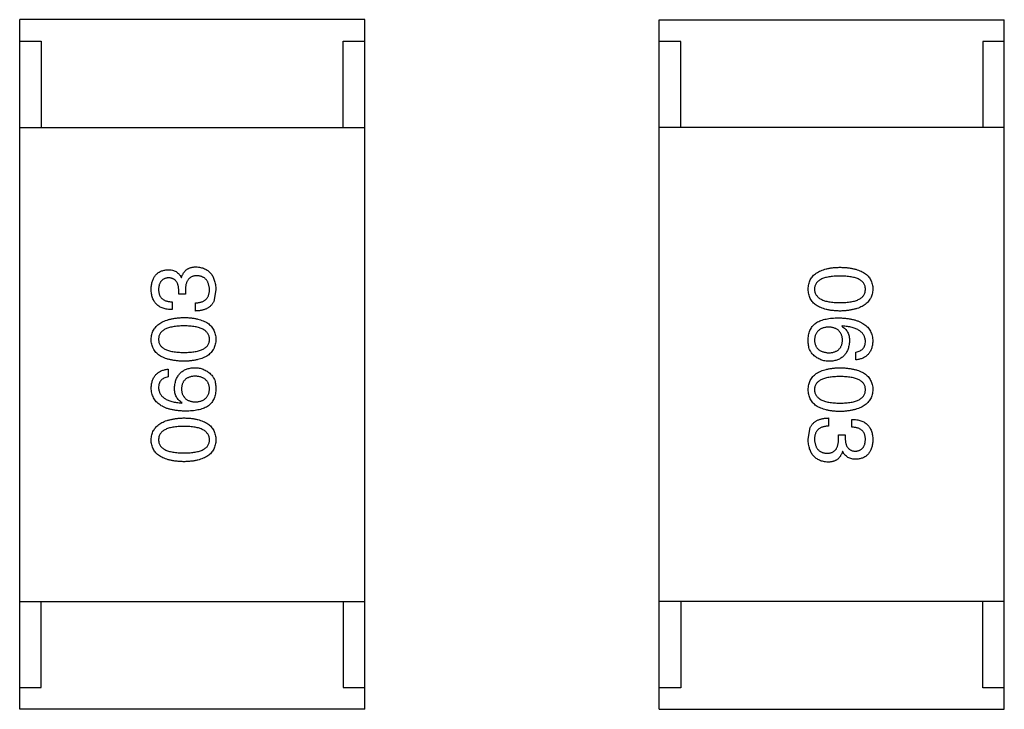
# Model space of a CAD drawing. Header units: inches. Extents: x -39 to 106, y -45 to 75.
# Tile 184 of 222: x 40.61 to 42.89, y 22.92 to 24.52. Entities that reach past the tile are written whole.
import ezdxf

# ---------------------------------------------------------------- set-up
doc = ezdxf.new("R2010")
doc.units = ezdxf.units.IN
doc.header["$LTSCALE"] = 1.21
doc.header["$MEASUREMENT"] = 0
doc.layers.get('0').update_dxf_attribs({"linetype": 'CONTINUOUS'})

msp = doc.modelspace()

# ---------------------------------------------------------------- linework, layer by layer
at = {"color": 7, "linetype": 'Continuous'}
for p, q in [((41.4054, 24.5187), (40.6054, 24.5187)), ((40.6054, 22.9187), (40.6054, 24.5187)), ((41.4054, 22.9187), (41.4054, 24.5187)), ((42.0884, 24.5184), (42.8884, 24.5184)), ((42.0884, 22.9184), (42.0884, 24.5184)), ((42.8884, 22.9184), (42.8884, 24.5184)), ((40.6054, 24.4687), (40.6554, 24.4687)), ((40.6554, 24.4687), (40.6554, 24.2687)), ((41.3554, 24.4687), (41.4054, 24.4687)), ((41.3554, 24.2687), (41.3554, 24.4687)), ((42.1384, 24.4684), (42.0884, 24.4684)), ((42.1384, 24.2684), (42.1384, 24.4684)), ((42.8884, 24.4684), (42.8384, 24.4684)), ((42.8384, 24.4684), (42.8384, 24.2684)), ((40.6054, 24.2687), (41.4054, 24.2687)), ((42.8884, 24.2684), (42.0884, 24.2684)), ((40.9799, 23.9205), (40.9807, 23.9205)), ((40.9742, 23.882), (40.9742, 23.8918)), ((40.9898, 23.882), (40.9742, 23.882)), ((40.9898, 23.891), (40.9898, 23.882)), ((41.0603, 23.8918), (41.0553, 23.8647)), ((40.9586, 23.8639), (40.9586, 23.8459)), ((41.0127, 23.8426), (41.0127, 23.8615)), ((42.5123, 23.8079), (42.5115, 23.8071)), ((42.5442, 23.7292), (42.5442, 23.7472)), ((40.9496, 23.7078), (40.9496, 23.6898)), ((40.9816, 23.6291), (40.9824, 23.63)), ((42.4811, 23.5944), (42.4811, 23.5756)), ((42.5352, 23.5731), (42.5352, 23.5911)), ((42.4336, 23.5452), (42.4385, 23.5723)), ((42.5041, 23.5551), (42.5197, 23.5551)), ((42.5041, 23.546), (42.5041, 23.5551)), ((42.5197, 23.5551), (42.5197, 23.5452)), ((42.5139, 23.5165), (42.5131, 23.5165)), ((40.6054, 23.1687), (41.4054, 23.1687)), ((40.6554, 22.9687), (40.6554, 23.1687)), ((41.3554, 23.1687), (41.3554, 22.9687)), ((42.8884, 23.1684), (42.0884, 23.1684)), ((42.1384, 23.1684), (42.1384, 22.9684)), ((42.8384, 22.9684), (42.8384, 23.1684)), ((40.6054, 22.9687), (40.6554, 22.9687)), ((41.3554, 22.9687), (41.4054, 22.9687)), ((42.1384, 22.9684), (42.0884, 22.9684)), ((42.8884, 22.9684), (42.8384, 22.9684)), ((41.4054, 22.9187), (40.6054, 22.9187)), ((42.0884, 22.9184), (42.8884, 22.9184))]:
    msp.add_line(p, q, dxfattribs=at)
for points, knots in [([(40.9103, 23.8934), (40.9103, 23.8952), (40.9105, 23.8985), (40.9112, 23.9034), (40.912, 23.9079), (40.9132, 23.9122), (40.9146, 23.9161), (40.9164, 23.9197), (40.9183, 23.9231), (40.9206, 23.926), (40.9232, 23.9287), (40.926, 23.9311), (40.9292, 23.9331), (40.9325, 23.9349), (40.9362, 23.9363), (40.9402, 23.9373), (40.9444, 23.9381), (40.9473, 23.9384), (40.9488, 23.9385)], [0, 0, 0, 0, 0.077845, 0.151584, 0.221397, 0.287366, 0.350104, 0.410398, 0.467998, 0.524388, 0.579979, 0.635152, 0.690917, 0.747936, 0.806661, 0.867861, 0.932479, 1, 1, 1, 1]), ([(40.9488, 23.9385), (40.9506, 23.9385), (40.9542, 23.9384), (40.9593, 23.9375), (40.9639, 23.9361), (40.9681, 23.9341), (40.9718, 23.9316), (40.975, 23.9284), (40.9778, 23.9247), (40.9792, 23.9219), (40.9799, 23.9205)], [0, 0, 0, 0, 0.143686, 0.277942, 0.40333, 0.521785, 0.638573, 0.755208, 0.874773, 1, 1, 1, 1]), ([(40.9807, 23.9205), (40.9811, 23.9215), (40.9817, 23.9234), (40.9828, 23.9262), (40.9841, 23.9288), (40.9855, 23.9312), (40.9872, 23.9334), (40.9889, 23.9355), (40.9908, 23.9373), (40.9928, 23.939), (40.995, 23.9404), (40.9973, 23.9417), (40.9998, 23.9427), (41.0024, 23.9436), (41.0052, 23.9443), (41.0081, 23.9447), (41.0112, 23.945), (41.0133, 23.9451), (41.0143, 23.9451)], [0, 0, 0, 0, 0.069445, 0.136039, 0.200011, 0.261745, 0.322328, 0.381403, 0.438864, 0.496655, 0.554398, 0.612391, 0.672266, 0.733005, 0.79604, 0.861293, 0.928785, 1, 1, 1, 1]), ([(41.0143, 23.9451), (41.0161, 23.9449), (41.0196, 23.9447), (41.0247, 23.9438), (41.0294, 23.9426), (41.0338, 23.9409), (41.0379, 23.9389), (41.0416, 23.9365), (41.045, 23.9337), (41.048, 23.9306), (41.0508, 23.927), (41.0531, 23.9231), (41.0552, 23.9188), (41.0568, 23.9141), (41.0582, 23.9091), (41.0593, 23.9037), (41.06, 23.8979), (41.0602, 23.8938), (41.0603, 23.8918)], [0, 0, 0, 0, 0.068236, 0.132937, 0.194125, 0.253174, 0.310181, 0.365986, 0.421096, 0.476216, 0.532352, 0.590232, 0.649824, 0.71274, 0.778406, 0.848058, 0.921922, 1, 1, 1, 1]), ([(42.4336, 23.8933), (42.4337, 23.8953), (42.4339, 23.8992), (42.4348, 23.9048), (42.4363, 23.9101), (42.4384, 23.915), (42.4411, 23.9195), (42.4443, 23.9236), (42.4481, 23.9274), (42.4525, 23.9307), (42.4574, 23.9337), (42.4629, 23.9363), (42.4689, 23.9386), (42.4755, 23.9404), (42.4827, 23.942), (42.4904, 23.9431), (42.4987, 23.9438), (42.5044, 23.944), (42.5074, 23.9441)], [0, 0, 0, 0, 0.059135, 0.115606, 0.169241, 0.221578, 0.273261, 0.324749, 0.377329, 0.431642, 0.488541, 0.548597, 0.612232, 0.680174, 0.752504, 0.829777, 0.912307, 1, 1, 1, 1]), ([(42.5074, 23.9441), (42.5104, 23.944), (42.5163, 23.9438), (42.5249, 23.9431), (42.5329, 23.942), (42.5403, 23.9404), (42.5471, 23.9386), (42.5533, 23.9363), (42.559, 23.9337), (42.5641, 23.9307), (42.5686, 23.9274), (42.5725, 23.9236), (42.5759, 23.9195), (42.5786, 23.915), (42.5807, 23.9101), (42.5824, 23.9048), (42.5833, 23.8992), (42.5835, 23.8953), (42.5836, 23.8933)], [0, 0, 0, 0, 0.088823, 0.172287, 0.250296, 0.323438, 0.392244, 0.456221, 0.516635, 0.573871, 0.628, 0.680335, 0.731489, 0.782557, 0.834044, 0.886738, 0.942089, 1, 1, 1, 1]), ([(40.9504, 23.9197), (40.9495, 23.9196), (40.9478, 23.9194), (40.9453, 23.9189), (40.9429, 23.9183), (40.9407, 23.9174), (40.9386, 23.9164), (40.9368, 23.9151), (40.9351, 23.9137), (40.9336, 23.9121), (40.9322, 23.9103), (40.931, 23.9083), (40.93, 23.9062), (40.9291, 23.9038), (40.9285, 23.9013), (40.928, 23.8985), (40.9276, 23.8956), (40.9275, 23.8936), (40.9275, 23.8926)], [0, 0, 0, 0, 0.067655, 0.132224, 0.194132, 0.253145, 0.309858, 0.366002, 0.421361, 0.47702, 0.532632, 0.590536, 0.65067, 0.713258, 0.779588, 0.848803, 0.921949, 1, 1, 1, 1]), ([(40.9742, 23.8918), (40.9741, 23.8929), (40.974, 23.895), (40.9737, 23.8981), (40.9731, 23.901), (40.9724, 23.9037), (40.9716, 23.9061), (40.9705, 23.9084), (40.9693, 23.9104), (40.9679, 23.9123), (40.9663, 23.914), (40.9645, 23.9154), (40.9626, 23.9166), (40.9605, 23.9177), (40.9582, 23.9185), (40.9558, 23.9191), (40.9532, 23.9195), (40.9513, 23.9196), (40.9504, 23.9197)], [0, 0, 0, 0, 0.079415, 0.154091, 0.22508, 0.29186, 0.355026, 0.415127, 0.472418, 0.528511, 0.583551, 0.638361, 0.693547, 0.750023, 0.807857, 0.868401, 0.932259, 1, 1, 1, 1]), ([(41.0168, 23.9246), (41.0157, 23.9246), (41.0136, 23.9245), (41.0105, 23.9241), (41.0076, 23.9235), (41.005, 23.9226), (41.0025, 23.9214), (41.0003, 23.9199), (40.9983, 23.9182), (40.9965, 23.9162), (40.9949, 23.9139), (40.9935, 23.9115), (40.9923, 23.9087), (40.9914, 23.9056), (40.9906, 23.9023), (40.9902, 23.8988), (40.9898, 23.895), (40.9898, 23.8923), (40.9898, 23.891)], [0, 0, 0, 0, 0.066518, 0.129194, 0.188613, 0.245254, 0.300032, 0.353805, 0.407079, 0.461108, 0.516272, 0.574141, 0.634837, 0.699275, 0.767504, 0.840272, 0.917505, 1, 1, 1, 1]), ([(41.0455, 23.8926), (41.0454, 23.8938), (41.0452, 23.8962), (41.0447, 23.8997), (41.044, 23.9029), (41.0432, 23.9059), (41.0421, 23.9087), (41.0408, 23.9113), (41.0393, 23.9137), (41.0376, 23.9158), (41.0356, 23.9177), (41.0336, 23.9194), (41.0312, 23.9208), (41.0287, 23.922), (41.026, 23.923), (41.0231, 23.9238), (41.02, 23.9243), (41.0179, 23.9245), (41.0168, 23.9246)], [0, 0, 0, 0, 0.076694, 0.149502, 0.218019, 0.283183, 0.345589, 0.405199, 0.462852, 0.519478, 0.575313, 0.630559, 0.687006, 0.744638, 0.804006, 0.866059, 0.931486, 1, 1, 1, 1]), ([(42.5074, 23.9236), (42.505, 23.9236), (42.5004, 23.9236), (42.4937, 23.9232), (42.4874, 23.9226), (42.4817, 23.9218), (42.4764, 23.9207), (42.4715, 23.9195), (42.4671, 23.9179), (42.4632, 23.9162), (42.4597, 23.9142), (42.4566, 23.9119), (42.4541, 23.9094), (42.452, 23.9066), (42.4503, 23.9037), (42.4492, 23.9004), (42.4485, 23.8969), (42.4484, 23.8945), (42.4483, 23.8933)], [0, 0, 0, 0, 0.096457, 0.187288, 0.27178, 0.350132, 0.423455, 0.491343, 0.554037, 0.612253, 0.666313, 0.717038, 0.764921, 0.811214, 0.856775, 0.902988, 0.950234, 1, 1, 1, 1]), ([(42.5664, 23.8933), (42.5663, 23.8945), (42.5662, 23.8969), (42.5656, 23.9004), (42.5644, 23.9036), (42.5628, 23.9067), (42.5606, 23.9094), (42.5581, 23.9119), (42.5551, 23.9142), (42.5516, 23.9162), (42.5476, 23.9179), (42.5432, 23.9195), (42.5384, 23.9207), (42.5331, 23.9218), (42.5273, 23.9226), (42.521, 23.9232), (42.5144, 23.9236), (42.5097, 23.9236), (42.5074, 23.9236)], [0, 0, 0, 0, 0.049764, 0.097007, 0.143217, 0.188577, 0.235116, 0.282997, 0.333719, 0.387776, 0.445989, 0.508679, 0.576563, 0.649481, 0.728235, 0.812722, 0.903548, 1, 1, 1, 1]), ([(40.9586, 23.8459), (40.9567, 23.846), (40.953, 23.8461), (40.9475, 23.8467), (40.9425, 23.8477), (40.9378, 23.8491), (40.9335, 23.8508), (40.9295, 23.8529), (40.9259, 23.8553), (40.9227, 23.8581), (40.9198, 23.8613), (40.9174, 23.8648), (40.9152, 23.8687), (40.9135, 23.873), (40.9121, 23.8776), (40.9111, 23.8826), (40.9104, 23.8879), (40.9103, 23.8915), (40.9103, 23.8934)], [0, 0, 0, 0, 0.074804, 0.144899, 0.211458, 0.274554, 0.334363, 0.392059, 0.448123, 0.503024, 0.558154, 0.613471, 0.670844, 0.729926, 0.792003, 0.857405, 0.926768, 1, 1, 1, 1]), ([(40.9275, 23.8926), (40.9275, 23.8915), (40.9275, 23.8893), (40.9279, 23.8861), (40.9285, 23.8831), (40.9294, 23.8804), (40.9304, 23.8778), (40.9318, 23.8755), (40.9334, 23.8734), (40.9352, 23.8715), (40.9373, 23.8698), (40.9397, 23.8683), (40.9422, 23.867), (40.945, 23.866), (40.9481, 23.8651), (40.9514, 23.8645), (40.9549, 23.8641), (40.9574, 23.864), (40.9586, 23.8639)], [0, 0, 0, 0, 0.069877, 0.136363, 0.198671, 0.257968, 0.315462, 0.370709, 0.425568, 0.479847, 0.535753, 0.592303, 0.651386, 0.713311, 0.778642, 0.84836, 0.921866, 1, 1, 1, 1]), ([(41.0127, 23.8615), (41.014, 23.8615), (41.0166, 23.8616), (41.0203, 23.8621), (41.0238, 23.8627), (41.027, 23.8637), (41.03, 23.8648), (41.0327, 23.8662), (41.0351, 23.8678), (41.0373, 23.8696), (41.0393, 23.8717), (41.041, 23.874), (41.0424, 23.8765), (41.0435, 23.8793), (41.0444, 23.8823), (41.045, 23.8855), (41.0454, 23.889), (41.0455, 23.8914), (41.0455, 23.8926)], [0, 0, 0, 0, 0.07723, 0.149593, 0.217944, 0.282232, 0.34411, 0.402297, 0.458791, 0.513966, 0.568538, 0.623291, 0.679957, 0.737243, 0.798142, 0.86118, 0.928728, 1, 1, 1, 1]), ([(42.5074, 23.8425), (42.5044, 23.8426), (42.4987, 23.8428), (42.4904, 23.8436), (42.4827, 23.8447), (42.4755, 23.8462), (42.4689, 23.848), (42.4629, 23.8503), (42.4574, 23.8529), (42.4524, 23.8559), (42.4481, 23.8592), (42.4443, 23.863), (42.4411, 23.8671), (42.4384, 23.8717), (42.4363, 23.8766), (42.4348, 23.8818), (42.4339, 23.8874), (42.4337, 23.8913), (42.4336, 23.8933)], [0, 0, 0, 0, 0.08769, 0.170218, 0.24749, 0.319818, 0.387758, 0.451391, 0.511445, 0.568185, 0.622681, 0.67526, 0.726746, 0.778428, 0.830764, 0.884397, 0.940866, 1, 1, 1, 1]), ([(42.4483, 23.8933), (42.4484, 23.8921), (42.4486, 23.8896), (42.4493, 23.886), (42.4506, 23.8827), (42.4523, 23.8796), (42.4544, 23.8768), (42.457, 23.8742), (42.4601, 23.8719), (42.4636, 23.8698), (42.4675, 23.868), (42.4719, 23.8664), (42.4767, 23.8651), (42.482, 23.864), (42.4877, 23.8632), (42.4938, 23.8626), (42.5005, 23.8622), (42.505, 23.8622), (42.5074, 23.8622)], [0, 0, 0, 0, 0.050879, 0.099377, 0.146973, 0.193618, 0.240619, 0.289461, 0.34047, 0.395283, 0.453059, 0.515633, 0.582666, 0.655287, 0.732971, 0.815933, 0.905166, 1, 1, 1, 1]), ([(42.5074, 23.8622), (42.5097, 23.8622), (42.5144, 23.8622), (42.5211, 23.8626), (42.5273, 23.8632), (42.5331, 23.864), (42.5384, 23.8651), (42.5432, 23.8664), (42.5476, 23.868), (42.5516, 23.8698), (42.555, 23.8719), (42.5581, 23.8742), (42.5606, 23.8768), (42.5628, 23.8796), (42.5644, 23.8827), (42.5656, 23.886), (42.5662, 23.8896), (42.5663, 23.8921), (42.5664, 23.8933)], [0, 0, 0, 0, 0.095719, 0.185854, 0.269738, 0.347952, 0.420315, 0.487894, 0.550245, 0.608186, 0.662454, 0.713283, 0.761375, 0.808209, 0.854301, 0.901312, 0.949396, 1, 1, 1, 1]), ([(42.5836, 23.8933), (42.5835, 23.8914), (42.5832, 23.8875), (42.5822, 23.882), (42.5805, 23.8768), (42.5783, 23.872), (42.5755, 23.8675), (42.5722, 23.8634), (42.5682, 23.8597), (42.5637, 23.8563), (42.5586, 23.8533), (42.553, 23.8506), (42.5467, 23.8484), (42.54, 23.8465), (42.5326, 23.8449), (42.5247, 23.8437), (42.5162, 23.8429), (42.5104, 23.8426), (42.5074, 23.8425)], [0, 0, 0, 0, 0.057415, 0.112361, 0.16496, 0.216437, 0.267441, 0.318839, 0.371478, 0.426325, 0.483626, 0.544235, 0.608673, 0.677374, 0.750405, 0.828394, 0.911525, 1, 1, 1, 1]), ([(41.0553, 23.8647), (41.0549, 23.8639), (41.0541, 23.8621), (41.0525, 23.8597), (41.0509, 23.8574), (41.049, 23.8553), (41.047, 23.8534), (41.0448, 23.8516), (41.0423, 23.85), (41.0397, 23.8485), (41.037, 23.8472), (41.0341, 23.846), (41.0309, 23.8451), (41.0276, 23.8443), (41.0241, 23.8436), (41.0205, 23.8431), (41.0167, 23.8428), (41.014, 23.8427), (41.0127, 23.8426)], [0, 0, 0, 0, 0.056906, 0.113264, 0.168825, 0.223843, 0.279195, 0.335267, 0.392098, 0.450414, 0.51054, 0.572219, 0.636652, 0.703156, 0.773102, 0.845505, 0.921063, 1, 1, 1, 1]), ([(40.9103, 23.7769), (40.9104, 23.7788), (40.9106, 23.7826), (40.9117, 23.7882), (40.9133, 23.7934), (40.9155, 23.7982), (40.9183, 23.8027), (40.9217, 23.8068), (40.9256, 23.8105), (40.9301, 23.8139), (40.9352, 23.8169), (40.9409, 23.8195), (40.9471, 23.8218), (40.9539, 23.8237), (40.9612, 23.8252), (40.9691, 23.8264), (40.9776, 23.8273), (40.9835, 23.8275), (40.9865, 23.8277)], [0, 0, 0, 0, 0.057415, 0.112361, 0.16496, 0.216437, 0.267441, 0.318839, 0.371478, 0.426325, 0.483626, 0.544235, 0.608673, 0.677374, 0.750405, 0.828394, 0.911525, 1, 1, 1, 1]), ([(40.9865, 23.8277), (40.9894, 23.8276), (40.9951, 23.8274), (41.0034, 23.8266), (41.0112, 23.8255), (41.0183, 23.824), (41.0249, 23.8221), (41.031, 23.8199), (41.0365, 23.8173), (41.0414, 23.8143), (41.0458, 23.8109), (41.0496, 23.8072), (41.0528, 23.803), (41.0554, 23.7985), (41.0575, 23.7936), (41.059, 23.7884), (41.06, 23.7827), (41.0602, 23.7788), (41.0603, 23.7769)], [0, 0, 0, 0, 0.08769, 0.170218, 0.24749, 0.319818, 0.387758, 0.451391, 0.511445, 0.568185, 0.622681, 0.67526, 0.726746, 0.778428, 0.830764, 0.884397, 0.940866, 1, 1, 1, 1]), ([(42.4336, 23.7776), (42.4337, 23.7796), (42.4339, 23.7836), (42.435, 23.7894), (42.4366, 23.7949), (42.4388, 23.7999), (42.4416, 23.8046), (42.4449, 23.8088), (42.4488, 23.8128), (42.4518, 23.815), (42.4533, 23.8161)], [0, 0, 0, 0, 0.137449, 0.267856, 0.393219, 0.514735, 0.63397, 0.753734, 0.874967, 1, 1, 1, 1]), ([(42.4533, 23.8161), (42.4548, 23.8169), (42.458, 23.8187), (42.4633, 23.8209), (42.469, 23.8227), (42.4751, 23.8241), (42.4817, 23.8253), (42.4887, 23.8261), (42.4963, 23.8267), (42.5014, 23.8267), (42.5041, 23.8267)], [0, 0, 0, 0, 0.101889, 0.209155, 0.322694, 0.442863, 0.569758, 0.70479, 0.848502, 1, 1, 1, 1]), ([(42.5041, 23.8267), (42.5072, 23.8266), (42.5133, 23.8265), (42.5222, 23.8256), (42.5305, 23.8245), (42.5381, 23.8228), (42.5452, 23.8209), (42.5517, 23.8185), (42.5576, 23.8157), (42.5629, 23.8125), (42.5676, 23.809), (42.5717, 23.8049), (42.5752, 23.8005), (42.5781, 23.7957), (42.5804, 23.7905), (42.5821, 23.7849), (42.5832, 23.7789), (42.5835, 23.7748), (42.5836, 23.7726)], [0, 0, 0, 0, 0.087517, 0.169686, 0.246944, 0.319347, 0.387088, 0.450961, 0.511075, 0.567974, 0.622351, 0.675039, 0.726853, 0.778688, 0.83093, 0.884738, 0.941043, 1, 1, 1, 1]), ([(40.9865, 23.808), (40.9841, 23.808), (40.9795, 23.8079), (40.9728, 23.8076), (40.9665, 23.807), (40.9608, 23.8061), (40.9555, 23.805), (40.9506, 23.8037), (40.9462, 23.8022), (40.9423, 23.8003), (40.9388, 23.7982), (40.9357, 23.7959), (40.9332, 23.7934), (40.9311, 23.7906), (40.9294, 23.7875), (40.9283, 23.7841), (40.9276, 23.7806), (40.9275, 23.7781), (40.9275, 23.7769)], [0, 0, 0, 0, 0.095719, 0.185854, 0.269738, 0.347952, 0.420315, 0.487894, 0.550245, 0.608186, 0.662454, 0.713283, 0.761375, 0.808209, 0.854301, 0.901312, 0.949396, 1, 1, 1, 1]), ([(41.0455, 23.7769), (41.0454, 23.7781), (41.0453, 23.7806), (41.0445, 23.7841), (41.0432, 23.7875), (41.0416, 23.7905), (41.0394, 23.7934), (41.0368, 23.7959), (41.0338, 23.7983), (41.0303, 23.8003), (41.0263, 23.8022), (41.022, 23.8037), (41.0171, 23.8051), (41.0119, 23.8061), (41.0062, 23.807), (41, 23.8076), (40.9934, 23.8079), (40.9888, 23.808), (40.9865, 23.808)], [0, 0, 0, 0, 0.050879, 0.099377, 0.146973, 0.193618, 0.240619, 0.289461, 0.34047, 0.395283, 0.453059, 0.515633, 0.582666, 0.655287, 0.732971, 0.815933, 0.905166, 1, 1, 1, 1]), ([(42.4811, 23.8054), (42.4798, 23.8053), (42.4773, 23.8052), (42.4737, 23.8046), (42.4703, 23.8039), (42.4671, 23.8029), (42.4642, 23.8018), (42.4616, 23.8003), (42.4591, 23.7987), (42.4569, 23.7968), (42.455, 23.7948), (42.4533, 23.7925), (42.4518, 23.79), (42.4507, 23.7873), (42.4497, 23.7843), (42.449, 23.7812), (42.4485, 23.7778), (42.4484, 23.7755), (42.4483, 23.7743)], [0, 0, 0, 0, 0.076467, 0.148148, 0.216496, 0.280559, 0.342274, 0.401168, 0.458322, 0.514073, 0.569257, 0.62465, 0.68124, 0.739113, 0.799947, 0.862804, 0.929597, 1, 1, 1, 1]), ([(42.5131, 23.7751), (42.513, 23.7763), (42.5129, 23.7785), (42.5125, 23.7818), (42.5118, 23.7849), (42.5108, 23.7877), (42.5097, 23.7904), (42.5082, 23.7928), (42.5066, 23.795), (42.5047, 23.797), (42.5026, 23.7989), (42.5002, 23.8004), (42.4976, 23.8018), (42.4948, 23.803), (42.4917, 23.8039), (42.4884, 23.8047), (42.4848, 23.8052), (42.4824, 23.8053), (42.4811, 23.8054)], [0, 0, 0, 0, 0.070453, 0.136523, 0.199866, 0.260392, 0.318446, 0.374657, 0.430182, 0.485556, 0.541071, 0.598396, 0.657208, 0.718642, 0.783247, 0.851631, 0.923928, 1, 1, 1, 1]), ([(42.5115, 23.8071), (42.5129, 23.8062), (42.5157, 23.8045), (42.5194, 23.8013), (42.5226, 23.7977), (42.5251, 23.7936), (42.5271, 23.789), (42.5285, 23.7839), (42.5294, 23.7784), (42.5294, 23.7746), (42.5295, 23.7726)], [0, 0, 0, 0, 0.122276, 0.239997, 0.35611, 0.473903, 0.59404, 0.720428, 0.855383, 1, 1, 1, 1]), ([(42.5664, 23.7726), (42.5663, 23.7739), (42.5661, 23.7765), (42.5652, 23.7802), (42.5641, 23.7836), (42.5624, 23.7868), (42.5605, 23.7899), (42.558, 23.7927), (42.5552, 23.7952), (42.552, 23.7975), (42.5484, 23.7996), (42.5444, 23.8015), (42.54, 23.8031), (42.5352, 23.8045), (42.5301, 23.8057), (42.5245, 23.8067), (42.5185, 23.8074), (42.5144, 23.8077), (42.5123, 23.8079)], [0, 0, 0, 0, 0.054741, 0.107075, 0.158339, 0.208382, 0.258772, 0.310045, 0.362765, 0.417822, 0.475982, 0.537466, 0.602901, 0.673037, 0.747247, 0.826291, 0.910782, 1, 1, 1, 1]), ([(40.9865, 23.726), (40.9834, 23.7261), (40.9775, 23.7263), (40.969, 23.7271), (40.961, 23.7282), (40.9536, 23.7297), (40.9467, 23.7316), (40.9405, 23.7338), (40.9348, 23.7364), (40.9297, 23.7394), (40.9252, 23.7428), (40.9213, 23.7465), (40.918, 23.7507), (40.9152, 23.7552), (40.9131, 23.7601), (40.9115, 23.7654), (40.9105, 23.771), (40.9103, 23.7749), (40.9103, 23.7769)], [0, 0, 0, 0, 0.088823, 0.172287, 0.250296, 0.323438, 0.392244, 0.456221, 0.516635, 0.573871, 0.628, 0.680335, 0.731489, 0.782557, 0.834044, 0.886738, 0.942089, 1, 1, 1, 1]), ([(40.9275, 23.7769), (40.9275, 23.7756), (40.9276, 23.7732), (40.9283, 23.7698), (40.9294, 23.7665), (40.9311, 23.7635), (40.9332, 23.7608), (40.9357, 23.7583), (40.9388, 23.756), (40.9423, 23.754), (40.9462, 23.7522), (40.9506, 23.7507), (40.9555, 23.7494), (40.9608, 23.7483), (40.9665, 23.7475), (40.9728, 23.747), (40.9795, 23.7466), (40.9841, 23.7466), (40.9865, 23.7465)], [0, 0, 0, 0, 0.049764, 0.097007, 0.143217, 0.188577, 0.235116, 0.282997, 0.333719, 0.387776, 0.445989, 0.508679, 0.576563, 0.649481, 0.728235, 0.812722, 0.903548, 1, 1, 1, 1]), ([(40.9865, 23.7465), (40.9889, 23.7466), (40.9935, 23.7466), (41.0002, 23.747), (41.0064, 23.7475), (41.0122, 23.7483), (41.0175, 23.7494), (41.0224, 23.7507), (41.0267, 23.7522), (41.0307, 23.754), (41.0342, 23.756), (41.0372, 23.7583), (41.0398, 23.7608), (41.0418, 23.7635), (41.0435, 23.7665), (41.0447, 23.7698), (41.0454, 23.7732), (41.0454, 23.7756), (41.0455, 23.7769)], [0, 0, 0, 0, 0.096457, 0.187288, 0.27178, 0.350132, 0.423455, 0.491343, 0.554037, 0.612253, 0.666313, 0.717038, 0.764921, 0.811214, 0.856775, 0.902988, 0.950234, 1, 1, 1, 1]), ([(41.0603, 23.7769), (41.0602, 23.7749), (41.06, 23.771), (41.059, 23.7654), (41.0575, 23.7601), (41.0554, 23.7552), (41.0528, 23.7507), (41.0496, 23.7465), (41.0458, 23.7428), (41.0414, 23.7395), (41.0365, 23.7364), (41.031, 23.7338), (41.0249, 23.7316), (41.0183, 23.7297), (41.0112, 23.7282), (41.0034, 23.7271), (40.9951, 23.7263), (40.9894, 23.7261), (40.9865, 23.726)], [0, 0, 0, 0, 0.059135, 0.115606, 0.169241, 0.221578, 0.273261, 0.324749, 0.377329, 0.431642, 0.488541, 0.548597, 0.612232, 0.680174, 0.752504, 0.829777, 0.912307, 1, 1, 1, 1]), ([(42.4459, 23.7407), (42.4448, 23.7416), (42.4427, 23.7435), (42.4401, 23.747), (42.4379, 23.7509), (42.4361, 23.7553), (42.4348, 23.7602), (42.434, 23.7655), (42.4335, 23.7714), (42.4336, 23.7754), (42.4336, 23.7776)], [0, 0, 0, 0, 0.105033, 0.21147, 0.321511, 0.438526, 0.563605, 0.698055, 0.843218, 1, 1, 1, 1]), ([(42.4483, 23.7743), (42.4484, 23.7732), (42.4486, 23.771), (42.4492, 23.7679), (42.45, 23.765), (42.451, 23.7623), (42.4523, 23.7598), (42.4538, 23.7575), (42.4555, 23.7554), (42.4575, 23.7535), (42.4598, 23.7518), (42.4623, 23.7503), (42.4649, 23.749), (42.4679, 23.7479), (42.4711, 23.7471), (42.4745, 23.7464), (42.4781, 23.7458), (42.4807, 23.7457), (42.4819, 23.7456)], [0, 0, 0, 0, 0.066682, 0.130303, 0.190802, 0.248749, 0.30534, 0.361219, 0.415721, 0.471765, 0.528279, 0.586428, 0.64659, 0.710143, 0.776461, 0.846692, 0.921137, 1, 1, 1, 1]), ([(42.4819, 23.7456), (42.4832, 23.7457), (42.4856, 23.7458), (42.489, 23.7463), (42.4922, 23.7471), (42.4952, 23.748), (42.498, 23.7491), (42.5006, 23.7504), (42.5028, 23.752), (42.5049, 23.7537), (42.5068, 23.7557), (42.5084, 23.7579), (42.5097, 23.7603), (42.5109, 23.7628), (42.5118, 23.7656), (42.5125, 23.7686), (42.5129, 23.7718), (42.513, 23.774), (42.5131, 23.7751)], [0, 0, 0, 0, 0.076288, 0.14871, 0.216387, 0.281386, 0.342528, 0.402111, 0.4591, 0.514852, 0.569974, 0.625644, 0.682226, 0.740156, 0.800362, 0.863471, 0.930116, 1, 1, 1, 1]), ([(42.5295, 23.7726), (42.5293, 23.7708), (42.529, 23.7673), (42.5281, 23.7621), (42.5269, 23.7573), (42.5254, 23.7528), (42.5236, 23.7487), (42.5215, 23.7449), (42.519, 23.7415), (42.5162, 23.7384), (42.5131, 23.7356), (42.5097, 23.7332), (42.506, 23.7311), (42.502, 23.7293), (42.4976, 23.728), (42.4929, 23.7269), (42.488, 23.7262), (42.4845, 23.726), (42.4828, 23.7259)], [0, 0, 0, 0, 0.074228, 0.144548, 0.211288, 0.274576, 0.335162, 0.393915, 0.450599, 0.506657, 0.562409, 0.618617, 0.676096, 0.735061, 0.79654, 0.860906, 0.928473, 1, 1, 1, 1]), ([(42.5442, 23.7472), (42.546, 23.7476), (42.5493, 23.7483), (42.5539, 23.7502), (42.5578, 23.7526), (42.5609, 23.7555), (42.5634, 23.759), (42.5651, 23.7631), (42.5662, 23.7677), (42.5663, 23.7709), (42.5664, 23.7726)], [0, 0, 0, 0, 0.1439, 0.274233, 0.394478, 0.509388, 0.621911, 0.738504, 0.863414, 1, 1, 1, 1]), ([(42.5836, 23.7726), (42.5835, 23.771), (42.5832, 23.7679), (42.5825, 23.7634), (42.5815, 23.7592), (42.5803, 23.7552), (42.5788, 23.7515), (42.577, 23.7481), (42.5749, 23.7449), (42.5726, 23.742), (42.57, 23.7395), (42.5671, 23.7372), (42.564, 23.7351), (42.5605, 23.7334), (42.5568, 23.7319), (42.5529, 23.7307), (42.5487, 23.7297), (42.5457, 23.7294), (42.5442, 23.7292)], [0, 0, 0, 0, 0.073784, 0.144317, 0.211047, 0.274818, 0.336501, 0.395724, 0.453465, 0.510016, 0.566585, 0.622844, 0.680328, 0.739335, 0.800408, 0.863904, 0.93053, 1, 1, 1, 1]), ([(42.4828, 23.7259), (42.481, 23.726), (42.4776, 23.7261), (42.4725, 23.7267), (42.4676, 23.7279), (42.4628, 23.7295), (42.4583, 23.7316), (42.4539, 23.7342), (42.4498, 23.7372), (42.4472, 23.7395), (42.4459, 23.7407)], [0, 0, 0, 0, 0.12904, 0.253809, 0.377066, 0.499122, 0.621469, 0.744665, 0.870607, 1, 1, 1, 1]), ([(40.9103, 23.6644), (40.9104, 23.666), (40.9106, 23.6691), (40.9113, 23.6736), (40.9123, 23.6778), (40.9136, 23.6818), (40.9151, 23.6855), (40.9169, 23.6889), (40.9189, 23.6921), (40.9212, 23.695), (40.9239, 23.6975), (40.9268, 23.6998), (40.9299, 23.7019), (40.9333, 23.7036), (40.937, 23.7051), (40.941, 23.7063), (40.9452, 23.7073), (40.9481, 23.7076), (40.9496, 23.7078)], [0, 0, 0, 0, 0.073784, 0.144317, 0.211047, 0.274818, 0.336501, 0.395724, 0.453465, 0.510016, 0.566585, 0.622844, 0.680328, 0.739335, 0.800408, 0.863904, 0.93053, 1, 1, 1, 1]), ([(40.9643, 23.6644), (40.9645, 23.6662), (40.9648, 23.6698), (40.9657, 23.6749), (40.9669, 23.6797), (40.9684, 23.6842), (40.9703, 23.6883), (40.9724, 23.6921), (40.9749, 23.6955), (40.9776, 23.6986), (40.9807, 23.7014), (40.9841, 23.7038), (40.9878, 23.7059), (40.9919, 23.7077), (40.9962, 23.709), (41.0009, 23.7101), (41.0059, 23.7108), (41.0093, 23.711), (41.0111, 23.7111)], [0, 0, 0, 0, 0.074228, 0.144548, 0.211288, 0.274576, 0.335162, 0.393915, 0.450599, 0.506657, 0.562409, 0.618617, 0.676096, 0.735061, 0.79654, 0.860906, 0.928473, 1, 1, 1, 1]), ([(41.0111, 23.7111), (41.0128, 23.7111), (41.0163, 23.711), (41.0214, 23.7103), (41.0263, 23.7091), (41.031, 23.7075), (41.0355, 23.7054), (41.0399, 23.7029), (41.0441, 23.6999), (41.0467, 23.6975), (41.048, 23.6963)], [0, 0, 0, 0, 0.12904, 0.253809, 0.377066, 0.499122, 0.621469, 0.744665, 0.870607, 1, 1, 1, 1]), ([(42.4336, 23.6602), (42.4337, 23.6621), (42.4339, 23.666), (42.4348, 23.6717), (42.4363, 23.6769), (42.4384, 23.6818), (42.4411, 23.6863), (42.4443, 23.6905), (42.4481, 23.6942), (42.4525, 23.6976), (42.4574, 23.7006), (42.4629, 23.7032), (42.4689, 23.7054), (42.4755, 23.7073), (42.4827, 23.7088), (42.4904, 23.7099), (42.4987, 23.7107), (42.5044, 23.7109), (42.5074, 23.711)], [0, 0, 0, 0, 0.059135, 0.115606, 0.169241, 0.221578, 0.273261, 0.324749, 0.377329, 0.431642, 0.488541, 0.548597, 0.612232, 0.680174, 0.752504, 0.829777, 0.912307, 1, 1, 1, 1]), ([(42.5074, 23.711), (42.5104, 23.7109), (42.5163, 23.7107), (42.5249, 23.7099), (42.5329, 23.7088), (42.5403, 23.7073), (42.5471, 23.7054), (42.5533, 23.7032), (42.559, 23.7006), (42.5641, 23.6976), (42.5686, 23.6942), (42.5725, 23.6905), (42.5759, 23.6863), (42.5786, 23.6818), (42.5807, 23.6769), (42.5824, 23.6717), (42.5833, 23.666), (42.5835, 23.6621), (42.5836, 23.6602)], [0, 0, 0, 0, 0.088823, 0.172287, 0.250296, 0.323438, 0.392244, 0.456221, 0.516635, 0.573871, 0.628, 0.680335, 0.731489, 0.782557, 0.834044, 0.886738, 0.942089, 1, 1, 1, 1]), ([(40.9496, 23.6898), (40.9479, 23.6894), (40.9445, 23.6887), (40.94, 23.6868), (40.9361, 23.6844), (40.9329, 23.6815), (40.9304, 23.678), (40.9287, 23.6739), (40.9276, 23.6693), (40.9275, 23.6661), (40.9275, 23.6644)], [0, 0, 0, 0, 0.1439, 0.274233, 0.394478, 0.509388, 0.621911, 0.738504, 0.863414, 1, 1, 1, 1]), ([(41.0119, 23.6914), (41.0107, 23.6913), (41.0083, 23.6912), (41.0048, 23.6907), (41.0016, 23.6899), (40.9986, 23.689), (40.9958, 23.6879), (40.9933, 23.6866), (40.991, 23.685), (40.9889, 23.6833), (40.9871, 23.6813), (40.9855, 23.6792), (40.9841, 23.6768), (40.9829, 23.6742), (40.982, 23.6714), (40.9814, 23.6684), (40.9809, 23.6652), (40.9808, 23.663), (40.9807, 23.6619)], [0, 0, 0, 0, 0.076288, 0.14871, 0.216387, 0.281386, 0.342528, 0.402111, 0.4591, 0.514852, 0.569974, 0.625644, 0.682226, 0.740156, 0.800362, 0.863471, 0.930116, 1, 1, 1, 1]), ([(41.0455, 23.6627), (41.0454, 23.6638), (41.0452, 23.666), (41.0447, 23.6691), (41.0439, 23.672), (41.0428, 23.6747), (41.0416, 23.6772), (41.0401, 23.6795), (41.0383, 23.6816), (41.0363, 23.6835), (41.0341, 23.6852), (41.0316, 23.6867), (41.0289, 23.688), (41.0259, 23.6891), (41.0228, 23.69), (41.0194, 23.6907), (41.0157, 23.6912), (41.0132, 23.6913), (41.0119, 23.6914)], [0, 0, 0, 0, 0.066682, 0.130303, 0.190802, 0.248749, 0.30534, 0.361219, 0.415721, 0.471765, 0.528279, 0.586428, 0.64659, 0.710143, 0.776461, 0.846692, 0.921137, 1, 1, 1, 1]), ([(41.048, 23.6963), (41.049, 23.6954), (41.0511, 23.6935), (41.0537, 23.69), (41.056, 23.6861), (41.0577, 23.6817), (41.059, 23.6768), (41.0599, 23.6715), (41.0604, 23.6656), (41.0603, 23.6616), (41.0603, 23.6595)], [0, 0, 0, 0, 0.105033, 0.21147, 0.321511, 0.438526, 0.563605, 0.698055, 0.843218, 1, 1, 1, 1]), ([(42.5074, 23.6905), (42.505, 23.6905), (42.5004, 23.6904), (42.4937, 23.69), (42.4874, 23.6895), (42.4817, 23.6887), (42.4764, 23.6876), (42.4715, 23.6863), (42.4671, 23.6848), (42.4632, 23.683), (42.4597, 23.681), (42.4566, 23.6788), (42.4541, 23.6762), (42.452, 23.6735), (42.4503, 23.6705), (42.4492, 23.6673), (42.4485, 23.6638), (42.4484, 23.6614), (42.4483, 23.6602)], [0, 0, 0, 0, 0.096457, 0.187288, 0.27178, 0.350132, 0.423455, 0.491343, 0.554037, 0.612253, 0.666313, 0.717038, 0.764921, 0.811214, 0.856775, 0.902988, 0.950234, 1, 1, 1, 1]), ([(42.5664, 23.6602), (42.5663, 23.6614), (42.5662, 23.6638), (42.5656, 23.6673), (42.5644, 23.6705), (42.5628, 23.6735), (42.5606, 23.6762), (42.5581, 23.6788), (42.5551, 23.681), (42.5516, 23.683), (42.5476, 23.6848), (42.5432, 23.6863), (42.5384, 23.6876), (42.5331, 23.6887), (42.5273, 23.6895), (42.521, 23.69), (42.5144, 23.6904), (42.5097, 23.6905), (42.5074, 23.6905)], [0, 0, 0, 0, 0.049764, 0.097007, 0.143217, 0.188577, 0.235116, 0.282997, 0.333719, 0.387776, 0.445989, 0.508679, 0.576563, 0.649481, 0.728235, 0.812722, 0.903548, 1, 1, 1, 1]), ([(40.9898, 23.6103), (40.9866, 23.6104), (40.9805, 23.6106), (40.9717, 23.6114), (40.9634, 23.6126), (40.9557, 23.6142), (40.9486, 23.6161), (40.9422, 23.6185), (40.9363, 23.6213), (40.931, 23.6245), (40.9262, 23.6281), (40.9222, 23.6321), (40.9186, 23.6365), (40.9157, 23.6413), (40.9134, 23.6465), (40.9117, 23.6521), (40.9106, 23.6581), (40.9104, 23.6623), (40.9103, 23.6644)], [0, 0, 0, 0, 0.087517, 0.169686, 0.246944, 0.319347, 0.387088, 0.450961, 0.511075, 0.567974, 0.622351, 0.675039, 0.726853, 0.778688, 0.83093, 0.884738, 0.941043, 1, 1, 1, 1]), ([(40.9275, 23.6644), (40.9276, 23.6631), (40.9277, 23.6605), (40.9286, 23.6569), (40.9298, 23.6534), (40.9314, 23.6502), (40.9334, 23.6471), (40.9358, 23.6444), (40.9386, 23.6418), (40.9418, 23.6395), (40.9454, 23.6374), (40.9494, 23.6355), (40.9538, 23.6339), (40.9586, 23.6325), (40.9638, 23.6313), (40.9694, 23.6303), (40.9753, 23.6296), (40.9794, 23.6293), (40.9816, 23.6291)], [0, 0, 0, 0, 0.054741, 0.107075, 0.158339, 0.208382, 0.258772, 0.310045, 0.362765, 0.417822, 0.475982, 0.537466, 0.602901, 0.673037, 0.747247, 0.826291, 0.910782, 1, 1, 1, 1]), ([(40.9824, 23.63), (40.9809, 23.6308), (40.9781, 23.6325), (40.9744, 23.6357), (40.9713, 23.6393), (40.9687, 23.6435), (40.9668, 23.6481), (40.9653, 23.6531), (40.9645, 23.6586), (40.9644, 23.6624), (40.9643, 23.6644)], [0, 0, 0, 0, 0.122276, 0.239997, 0.35611, 0.473903, 0.59404, 0.720428, 0.855383, 1, 1, 1, 1]), ([(40.9807, 23.6619), (40.9808, 23.6608), (40.9809, 23.6585), (40.9814, 23.6552), (40.982, 23.6521), (40.983, 23.6493), (40.9841, 23.6466), (40.9856, 23.6442), (40.9872, 23.642), (40.9891, 23.64), (40.9912, 23.6381), (40.9936, 23.6366), (40.9962, 23.6352), (40.9991, 23.634), (41.0021, 23.6331), (41.0054, 23.6324), (41.009, 23.6318), (41.0115, 23.6317), (41.0127, 23.6316)], [0, 0, 0, 0, 0.070453, 0.136523, 0.199866, 0.260392, 0.318446, 0.374657, 0.430182, 0.485556, 0.541071, 0.598396, 0.657208, 0.718642, 0.783247, 0.851631, 0.923928, 1, 1, 1, 1]), ([(41.0127, 23.6316), (41.014, 23.6317), (41.0165, 23.6318), (41.0202, 23.6324), (41.0235, 23.6331), (41.0267, 23.6341), (41.0296, 23.6352), (41.0323, 23.6367), (41.0347, 23.6383), (41.0369, 23.6402), (41.0389, 23.6422), (41.0405, 23.6445), (41.042, 23.647), (41.0432, 23.6498), (41.0442, 23.6527), (41.0448, 23.6558), (41.0454, 23.6592), (41.0454, 23.6615), (41.0455, 23.6627)], [0, 0, 0, 0, 0.076467, 0.148148, 0.216496, 0.280559, 0.342274, 0.401168, 0.458322, 0.514073, 0.569257, 0.62465, 0.68124, 0.739113, 0.799947, 0.862804, 0.929597, 1, 1, 1, 1]), ([(41.0603, 23.6595), (41.0601, 23.6574), (41.0599, 23.6534), (41.0588, 23.6476), (41.0572, 23.6421), (41.055, 23.6371), (41.0523, 23.6324), (41.0489, 23.6282), (41.0451, 23.6243), (41.0421, 23.6221), (41.0406, 23.6209)], [0, 0, 0, 0, 0.137449, 0.267856, 0.393219, 0.514735, 0.63397, 0.753734, 0.874967, 1, 1, 1, 1]), ([(42.5074, 23.6093), (42.5044, 23.6094), (42.4987, 23.6096), (42.4904, 23.6104), (42.4827, 23.6115), (42.4755, 23.613), (42.4689, 23.6149), (42.4629, 23.6171), (42.4574, 23.6197), (42.4524, 23.6227), (42.4481, 23.6261), (42.4443, 23.6298), (42.4411, 23.634), (42.4384, 23.6385), (42.4363, 23.6434), (42.4348, 23.6487), (42.4339, 23.6543), (42.4337, 23.6582), (42.4336, 23.6602)], [0, 0, 0, 0, 0.08769, 0.170218, 0.24749, 0.319818, 0.387758, 0.451391, 0.511445, 0.568185, 0.622681, 0.67526, 0.726746, 0.778428, 0.830764, 0.884397, 0.940866, 1, 1, 1, 1]), ([(42.4483, 23.6602), (42.4484, 23.6589), (42.4486, 23.6564), (42.4493, 23.6529), (42.4506, 23.6495), (42.4523, 23.6465), (42.4544, 23.6436), (42.457, 23.6411), (42.4601, 23.6388), (42.4636, 23.6367), (42.4675, 23.6349), (42.4719, 23.6333), (42.4767, 23.632), (42.482, 23.6309), (42.4877, 23.63), (42.4938, 23.6294), (42.5005, 23.6291), (42.505, 23.629), (42.5074, 23.629)], [0, 0, 0, 0, 0.050879, 0.099377, 0.146973, 0.193618, 0.240619, 0.289461, 0.34047, 0.395283, 0.453059, 0.515633, 0.582666, 0.655287, 0.732971, 0.815933, 0.905166, 1, 1, 1, 1]), ([(42.5074, 23.629), (42.5097, 23.629), (42.5144, 23.6291), (42.5211, 23.6294), (42.5273, 23.63), (42.5331, 23.6309), (42.5384, 23.632), (42.5432, 23.6333), (42.5476, 23.6349), (42.5516, 23.6367), (42.555, 23.6388), (42.5581, 23.6411), (42.5606, 23.6437), (42.5628, 23.6465), (42.5644, 23.6495), (42.5656, 23.6529), (42.5662, 23.6564), (42.5663, 23.6589), (42.5664, 23.6602)], [0, 0, 0, 0, 0.095719, 0.185854, 0.269738, 0.347952, 0.420315, 0.487894, 0.550245, 0.608186, 0.662454, 0.713283, 0.761375, 0.808209, 0.854301, 0.901312, 0.949396, 1, 1, 1, 1]), ([(42.5836, 23.6602), (42.5835, 23.6582), (42.5832, 23.6544), (42.5822, 23.6488), (42.5805, 23.6436), (42.5783, 23.6388), (42.5755, 23.6343), (42.5722, 23.6302), (42.5682, 23.6265), (42.5637, 23.6231), (42.5586, 23.6201), (42.553, 23.6175), (42.5467, 23.6152), (42.54, 23.6133), (42.5326, 23.6118), (42.5247, 23.6106), (42.5162, 23.6097), (42.5104, 23.6095), (42.5074, 23.6093)], [0, 0, 0, 0, 0.057415, 0.112361, 0.16496, 0.216437, 0.267441, 0.318839, 0.371478, 0.426325, 0.483626, 0.544235, 0.608673, 0.677374, 0.750405, 0.828394, 0.911525, 1, 1, 1, 1]), ([(41.0406, 23.6209), (41.039, 23.6201), (41.0358, 23.6183), (41.0306, 23.6161), (41.0249, 23.6143), (41.0187, 23.6129), (41.0122, 23.6117), (41.0051, 23.6109), (40.9976, 23.6103), (40.9924, 23.6103), (40.9898, 23.6103)], [0, 0, 0, 0, 0.101889, 0.209155, 0.322694, 0.442863, 0.569758, 0.70479, 0.848502, 1, 1, 1, 1]), ([(40.9103, 23.5437), (40.9104, 23.5457), (40.9106, 23.5495), (40.9117, 23.555), (40.9133, 23.5602), (40.9155, 23.5651), (40.9183, 23.5695), (40.9217, 23.5736), (40.9256, 23.5773), (40.9301, 23.5807), (40.9352, 23.5837), (40.9409, 23.5864), (40.9471, 23.5886), (40.9539, 23.5905), (40.9612, 23.5921), (40.9691, 23.5933), (40.9776, 23.5941), (40.9835, 23.5944), (40.9865, 23.5945)], [0, 0, 0, 0, 0.057415, 0.112361, 0.16496, 0.216437, 0.267441, 0.318839, 0.371478, 0.426325, 0.483626, 0.544235, 0.608673, 0.677374, 0.750405, 0.828394, 0.911525, 1, 1, 1, 1]), ([(40.9865, 23.5945), (40.9894, 23.5944), (40.9951, 23.5942), (41.0034, 23.5935), (41.0112, 23.5924), (41.0183, 23.5908), (41.0249, 23.589), (41.031, 23.5867), (41.0365, 23.5841), (41.0414, 23.5811), (41.0458, 23.5778), (41.0496, 23.574), (41.0528, 23.5699), (41.0554, 23.5654), (41.0575, 23.5605), (41.059, 23.5552), (41.06, 23.5496), (41.0602, 23.5457), (41.0603, 23.5437)], [0, 0, 0, 0, 0.08769, 0.170218, 0.24749, 0.319818, 0.387758, 0.451391, 0.511445, 0.568185, 0.622681, 0.67526, 0.726746, 0.778428, 0.830764, 0.884397, 0.940866, 1, 1, 1, 1]), ([(42.4385, 23.5723), (42.4389, 23.5731), (42.4398, 23.5749), (42.4413, 23.5773), (42.443, 23.5796), (42.4448, 23.5817), (42.4469, 23.5836), (42.4491, 23.5854), (42.4515, 23.587), (42.4541, 23.5885), (42.4569, 23.5898), (42.4598, 23.591), (42.4629, 23.5919), (42.4662, 23.5928), (42.4697, 23.5934), (42.4733, 23.5939), (42.4772, 23.5943), (42.4798, 23.5944), (42.4811, 23.5944)], [0, 0, 0, 0, 0.056906, 0.113264, 0.168825, 0.223843, 0.279195, 0.335267, 0.392098, 0.450414, 0.51054, 0.572219, 0.636652, 0.703156, 0.773102, 0.845505, 0.921063, 1, 1, 1, 1]), ([(42.5352, 23.5911), (42.5372, 23.5911), (42.5409, 23.5909), (42.5463, 23.5903), (42.5513, 23.5893), (42.556, 23.588), (42.5603, 23.5862), (42.5643, 23.5841), (42.5679, 23.5817), (42.5711, 23.5789), (42.574, 23.5757), (42.5765, 23.5722), (42.5786, 23.5683), (42.5803, 23.564), (42.5818, 23.5594), (42.5827, 23.5545), (42.5834, 23.5491), (42.5835, 23.5455), (42.5836, 23.5436)], [0, 0, 0, 0, 0.074804, 0.144899, 0.211458, 0.274554, 0.334363, 0.392059, 0.448123, 0.503024, 0.558154, 0.613471, 0.670844, 0.729926, 0.792003, 0.857405, 0.926768, 1, 1, 1, 1]), ([(40.9865, 23.5749), (40.9841, 23.5748), (40.9795, 23.5748), (40.9728, 23.5744), (40.9665, 23.5738), (40.9608, 23.573), (40.9555, 23.5719), (40.9506, 23.5706), (40.9462, 23.569), (40.9423, 23.5672), (40.9388, 23.5651), (40.9357, 23.5628), (40.9332, 23.5602), (40.9311, 23.5574), (40.9294, 23.5543), (40.9283, 23.551), (40.9276, 23.5474), (40.9275, 23.545), (40.9275, 23.5437)], [0, 0, 0, 0, 0.095719, 0.185854, 0.269738, 0.347952, 0.420315, 0.487894, 0.550245, 0.608186, 0.662454, 0.713283, 0.761375, 0.808209, 0.854301, 0.901312, 0.949396, 1, 1, 1, 1]), ([(41.0455, 23.5437), (41.0454, 23.545), (41.0453, 23.5474), (41.0445, 23.551), (41.0432, 23.5543), (41.0416, 23.5574), (41.0394, 23.5602), (41.0368, 23.5628), (41.0338, 23.5651), (41.0303, 23.5672), (41.0263, 23.569), (41.022, 23.5706), (41.0171, 23.5719), (41.0119, 23.573), (41.0062, 23.5738), (41, 23.5744), (40.9934, 23.5748), (40.9888, 23.5748), (40.9865, 23.5749)], [0, 0, 0, 0, 0.050879, 0.099377, 0.146973, 0.193618, 0.240619, 0.289461, 0.34047, 0.395283, 0.453059, 0.515633, 0.582666, 0.655287, 0.732971, 0.815933, 0.905166, 1, 1, 1, 1]), ([(42.4811, 23.5756), (42.4798, 23.5755), (42.4772, 23.5754), (42.4735, 23.5749), (42.47, 23.5743), (42.4668, 23.5734), (42.4639, 23.5722), (42.4611, 23.5708), (42.4587, 23.5692), (42.4565, 23.5674), (42.4546, 23.5653), (42.4529, 23.563), (42.4515, 23.5605), (42.4503, 23.5577), (42.4494, 23.5547), (42.4488, 23.5515), (42.4484, 23.548), (42.4484, 23.5456), (42.4483, 23.5444)], [0, 0, 0, 0, 0.07723, 0.149593, 0.217944, 0.282232, 0.34411, 0.402297, 0.458791, 0.513966, 0.568538, 0.623291, 0.679957, 0.737243, 0.798142, 0.86118, 0.928728, 1, 1, 1, 1]), ([(42.5664, 23.5444), (42.5664, 23.5455), (42.5663, 23.5477), (42.5659, 23.5509), (42.5653, 23.5539), (42.5645, 23.5566), (42.5634, 23.5592), (42.562, 23.5615), (42.5605, 23.5637), (42.5586, 23.5656), (42.5565, 23.5673), (42.5542, 23.5687), (42.5516, 23.57), (42.5488, 23.5711), (42.5458, 23.5719), (42.5425, 23.5725), (42.5389, 23.5729), (42.5365, 23.573), (42.5352, 23.5731)], [0, 0, 0, 0, 0.069877, 0.136363, 0.198671, 0.257968, 0.315462, 0.370709, 0.425568, 0.479847, 0.535753, 0.592303, 0.651386, 0.713311, 0.778642, 0.84836, 0.921866, 1, 1, 1, 1]), ([(40.9865, 23.4929), (40.9834, 23.493), (40.9775, 23.4932), (40.969, 23.494), (40.961, 23.495), (40.9536, 23.4966), (40.9467, 23.4984), (40.9405, 23.5007), (40.9348, 23.5033), (40.9297, 23.5063), (40.9252, 23.5096), (40.9213, 23.5134), (40.918, 23.5175), (40.9152, 23.522), (40.9131, 23.527), (40.9115, 23.5322), (40.9105, 23.5378), (40.9103, 23.5417), (40.9103, 23.5437)], [0, 0, 0, 0, 0.088823, 0.172287, 0.250296, 0.323438, 0.392244, 0.456221, 0.516635, 0.573871, 0.628, 0.680335, 0.731489, 0.782557, 0.834044, 0.886738, 0.942089, 1, 1, 1, 1]), ([(40.9275, 23.5437), (40.9275, 23.5425), (40.9276, 23.5401), (40.9283, 23.5366), (40.9294, 23.5334), (40.9311, 23.5304), (40.9332, 23.5276), (40.9357, 23.5251), (40.9388, 23.5229), (40.9423, 23.5209), (40.9462, 23.5191), (40.9506, 23.5175), (40.9555, 23.5163), (40.9608, 23.5152), (40.9665, 23.5144), (40.9728, 23.5138), (40.9795, 23.5134), (40.9841, 23.5134), (40.9865, 23.5134)], [0, 0, 0, 0, 0.049764, 0.097007, 0.143217, 0.188577, 0.235116, 0.282997, 0.333719, 0.387776, 0.445989, 0.508679, 0.576563, 0.649481, 0.728235, 0.812722, 0.903548, 1, 1, 1, 1]), ([(40.9865, 23.5134), (40.9889, 23.5134), (40.9935, 23.5134), (41.0002, 23.5138), (41.0064, 23.5144), (41.0122, 23.5152), (41.0175, 23.5163), (41.0224, 23.5175), (41.0267, 23.5191), (41.0307, 23.5209), (41.0342, 23.5229), (41.0372, 23.5251), (41.0398, 23.5276), (41.0418, 23.5304), (41.0435, 23.5334), (41.0447, 23.5366), (41.0454, 23.5401), (41.0454, 23.5425), (41.0455, 23.5437)], [0, 0, 0, 0, 0.096457, 0.187288, 0.27178, 0.350132, 0.423455, 0.491343, 0.554037, 0.612253, 0.666313, 0.717038, 0.764921, 0.811214, 0.856775, 0.902988, 0.950234, 1, 1, 1, 1]), ([(41.0603, 23.5437), (41.0602, 23.5417), (41.06, 23.5378), (41.059, 23.5322), (41.0575, 23.527), (41.0554, 23.5221), (41.0528, 23.5175), (41.0496, 23.5134), (41.0458, 23.5096), (41.0414, 23.5063), (41.0365, 23.5033), (41.031, 23.5007), (41.0249, 23.4984), (41.0183, 23.4966), (41.0112, 23.495), (41.0034, 23.494), (40.9951, 23.4932), (40.9894, 23.493), (40.9865, 23.4929)], [0, 0, 0, 0, 0.059135, 0.115606, 0.169241, 0.221578, 0.273261, 0.324749, 0.377329, 0.431642, 0.488541, 0.548597, 0.612232, 0.680174, 0.752504, 0.829777, 0.912307, 1, 1, 1, 1]), ([(42.4795, 23.4919), (42.4777, 23.4921), (42.4742, 23.4923), (42.4692, 23.4932), (42.4644, 23.4945), (42.4601, 23.4961), (42.456, 23.4981), (42.4523, 23.5005), (42.4489, 23.5033), (42.4458, 23.5064), (42.4431, 23.51), (42.4407, 23.5139), (42.4387, 23.5182), (42.437, 23.5229), (42.4356, 23.5279), (42.4346, 23.5334), (42.4339, 23.5392), (42.4337, 23.5432), (42.4336, 23.5452)], [0, 0, 0, 0, 0.068236, 0.132937, 0.194125, 0.253174, 0.310181, 0.365986, 0.421096, 0.476216, 0.532352, 0.590232, 0.649824, 0.71274, 0.778406, 0.848058, 0.921922, 1, 1, 1, 1]), ([(42.4483, 23.5444), (42.4484, 23.5432), (42.4486, 23.5408), (42.4491, 23.5373), (42.4498, 23.5341), (42.4507, 23.5311), (42.4518, 23.5283), (42.4531, 23.5257), (42.4546, 23.5234), (42.4563, 23.5212), (42.4582, 23.5193), (42.4603, 23.5176), (42.4626, 23.5162), (42.4651, 23.515), (42.4678, 23.514), (42.4707, 23.5132), (42.4738, 23.5127), (42.4759, 23.5125), (42.477, 23.5124)], [0, 0, 0, 0, 0.076694, 0.149502, 0.218019, 0.283183, 0.345589, 0.405199, 0.462852, 0.519478, 0.575313, 0.630559, 0.687006, 0.744638, 0.804006, 0.866059, 0.931486, 1, 1, 1, 1]), ([(42.477, 23.5124), (42.4781, 23.5125), (42.4802, 23.5125), (42.4833, 23.5129), (42.4862, 23.5136), (42.4889, 23.5145), (42.4913, 23.5157), (42.4935, 23.5171), (42.4956, 23.5188), (42.4974, 23.5208), (42.499, 23.5231), (42.5004, 23.5256), (42.5015, 23.5284), (42.5024, 23.5314), (42.5032, 23.5347), (42.5037, 23.5382), (42.5041, 23.5421), (42.5041, 23.5447), (42.5041, 23.546)], [0, 0, 0, 0, 0.066518, 0.129194, 0.188613, 0.245254, 0.300032, 0.353805, 0.407079, 0.461108, 0.516272, 0.574141, 0.634837, 0.699275, 0.767504, 0.840272, 0.917505, 1, 1, 1, 1]), ([(42.5197, 23.5452), (42.5197, 23.5441), (42.5198, 23.542), (42.5202, 23.5389), (42.5207, 23.536), (42.5214, 23.5334), (42.5223, 23.5309), (42.5233, 23.5286), (42.5246, 23.5266), (42.526, 23.5247), (42.5275, 23.5231), (42.5293, 23.5216), (42.5312, 23.5204), (42.5333, 23.5193), (42.5356, 23.5185), (42.5381, 23.5179), (42.5407, 23.5175), (42.5425, 23.5174), (42.5434, 23.5174)], [0, 0, 0, 0, 0.079415, 0.154091, 0.22508, 0.29186, 0.355026, 0.415127, 0.472418, 0.528511, 0.583551, 0.638361, 0.693547, 0.750023, 0.807857, 0.868401, 0.932259, 1, 1, 1, 1]), ([(42.5434, 23.5174), (42.5443, 23.5174), (42.5461, 23.5176), (42.5486, 23.5181), (42.551, 23.5188), (42.5532, 23.5196), (42.5552, 23.5206), (42.557, 23.5219), (42.5588, 23.5233), (42.5603, 23.5249), (42.5616, 23.5267), (42.5628, 23.5287), (42.5638, 23.5308), (42.5647, 23.5332), (42.5653, 23.5358), (42.5659, 23.5385), (42.5662, 23.5414), (42.5663, 23.5434), (42.5664, 23.5444)], [0, 0, 0, 0, 0.067655, 0.132224, 0.194132, 0.253145, 0.309858, 0.366002, 0.421361, 0.47702, 0.532632, 0.590536, 0.65067, 0.713258, 0.779588, 0.848803, 0.921949, 1, 1, 1, 1]), ([(42.5836, 23.5436), (42.5835, 23.5419), (42.5833, 23.5385), (42.5827, 23.5336), (42.5818, 23.5291), (42.5806, 23.5248), (42.5792, 23.5209), (42.5775, 23.5173), (42.5755, 23.514), (42.5732, 23.511), (42.5707, 23.5083), (42.5678, 23.5059), (42.5647, 23.5039), (42.5613, 23.5022), (42.5576, 23.5008), (42.5537, 23.4997), (42.5495, 23.4989), (42.5466, 23.4986), (42.5451, 23.4985)], [0, 0, 0, 0, 0.077845, 0.151584, 0.221397, 0.287366, 0.350104, 0.410398, 0.467998, 0.524388, 0.579979, 0.635152, 0.690917, 0.747936, 0.806661, 0.867861, 0.932479, 1, 1, 1, 1]), ([(42.5131, 23.5165), (42.5128, 23.5155), (42.5121, 23.5136), (42.511, 23.5108), (42.5097, 23.5082), (42.5083, 23.5058), (42.5067, 23.5036), (42.5049, 23.5015), (42.5031, 23.4997), (42.501, 23.498), (42.4988, 23.4966), (42.4965, 23.4954), (42.494, 23.4943), (42.4914, 23.4935), (42.4886, 23.4927), (42.4857, 23.4923), (42.4827, 23.492), (42.4806, 23.492), (42.4795, 23.4919)], [0, 0, 0, 0, 0.069445, 0.136039, 0.200011, 0.261745, 0.322328, 0.381403, 0.438864, 0.496655, 0.554398, 0.612391, 0.672266, 0.733005, 0.79604, 0.861293, 0.928785, 1, 1, 1, 1]), ([(42.5451, 23.4985), (42.5432, 23.4985), (42.5397, 23.4986), (42.5346, 23.4995), (42.53, 23.5009), (42.5258, 23.5029), (42.5221, 23.5055), (42.5188, 23.5086), (42.516, 23.5123), (42.5146, 23.5151), (42.5139, 23.5165)], [0, 0, 0, 0, 0.143686, 0.277942, 0.40333, 0.521785, 0.638573, 0.755208, 0.874773, 1, 1, 1, 1])]:
    msp.add_open_spline(points, degree=3, knots=knots, dxfattribs=at)

doc.saveas('drawing.dxf')
